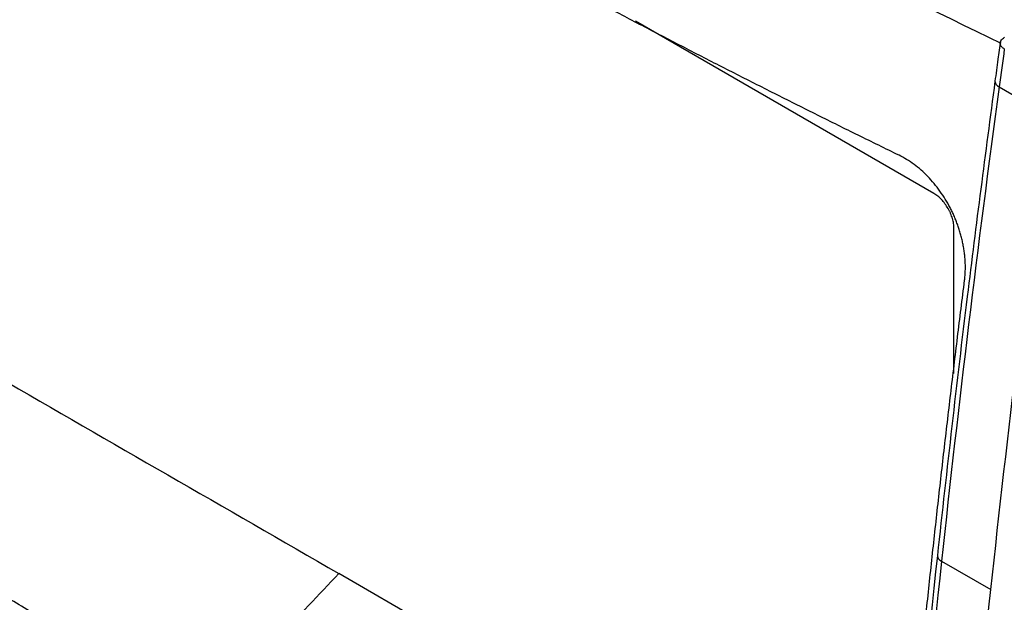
# Model space of a CAD drawing. Header units: millimetres. Extents: x -945 to 1227, y -951 to 1232.
# Tile 155 of 171: x 862 to 897, y 857 to 877. Entities that reach past the tile are written whole.
import ezdxf

# ---------------------------------------------------------------- set-up
doc = ezdxf.new("R2010")
doc.units = ezdxf.units.MM

msp = doc.modelspace()

# ---------------------------------------------------------------- linework, layer by layer
at = {"color": 7, "linetype": 'Continuous', "lineweight": 25}
for p, q in [((894.179, 870.894), (883.7, 876.944)), ((896.473, 874.638), (898.206, 873.638)), ((894.886, 864.574), (894.886, 869.67)), ((894.45, 857.983), (896.183, 856.983)), ((892.988, 846.171), (873.284, 857.546))]:
    msp.add_line(p, q, dxfattribs=at)
at = {"color": 250, "linetype": 'Continuous', "lineweight": 25}
for centre, radius, start, end in [((896.557, 874.855), 0.232, 185.883, 248.9364), ((894.537, 858.201), 0.235, 185.3587, 248.3914)]:
    msp.add_arc(centre, radius, start, end, dxfattribs=at)
at = {"color": 7, "linetype": 'Continuous', "lineweight": 25}
for points, knots in [([(904.82, 918.065), (900.953, 890.419), (898.315, 863.232), (895.527, 810.117), (895.379, 784.189), (896.476, 759.05)], [0, 0, 0, 0, 0.5, 0.5, 1, 1, 1, 1]), ([(892.96, 872.232), (892.482, 872.466), (891.525, 872.934), (890.098, 873.642), (888.677, 874.353), (887.263, 875.069), (885.856, 875.788), (884.456, 876.512), (883.062, 877.241), (881.675, 877.973), (880.294, 878.709), (878.92, 879.45), (877.553, 880.195), (876.192, 880.944), (874.839, 881.698), (873.492, 882.455), (872.151, 883.217), (871.263, 883.728), (870.819, 883.983)], [0, 0, 0, 0, 0.06253, 0.125048, 0.187555, 0.250054, 0.312547, 0.375034, 0.437517, 0.499999, 0.562481, 0.624965, 0.687452, 0.749944, 0.812444, 0.874951, 0.93747, 1, 1, 1, 1]), ([(896.518, 876.244), (896.489, 876.031), (896.424, 875.56), (896.361, 875.089), (896.326, 874.831)], [0, 0, 0, 0, 0.452478, 1, 1, 1, 1]), ([(896.655, 875.967), (896.641, 875.976), (896.613, 875.993), (896.577, 876.024), (896.548, 876.058), (896.526, 876.095), (896.512, 876.133), (896.507, 876.187), (896.528, 876.279), (896.608, 876.34), (896.66, 876.379)], [0, 0, 0, 0, 0.076858, 0.157121, 0.240369, 0.326051, 0.413498, 0.501958, 0.682639, 1, 1, 1, 1]), ([(896.326, 874.831), (895.993, 872.308), (895.256, 866.733), (894.64, 861.206), (894.303, 858.179)], [0, 0, 0, 0, 0.452487, 1, 1, 1, 1]), ([(851.725, 873.076), (851.725, 872.499), (851.725, 871.777), (851.725, 871.056), (851.725, 870.84), (851.723, 870.768), (851.739, 870.619), (851.818, 870.24), (852.086, 869.826), (852.359, 869.629), (852.42, 869.589), (852.452, 869.572), (852.545, 869.518), (852.733, 869.409), (853.17, 869.157), (854.044, 868.652), (856.793, 867.066), (863.289, 863.315), (869.286, 859.854), (873.284, 857.546)], [0, 0, 0, 0, 0.0625, 0.078125, 0.078125, 0.085937, 0.085937, 0.09375, 0.125, 0.128906, 0.128906, 0.132812, 0.132812, 0.140625, 0.15625, 0.1875, 0.25, 0.5, 1, 1, 1, 1]), ([(895.26, 867.844), (895.266, 867.9), (895.278, 868.009), (895.287, 868.177), (895.288, 868.345), (895.283, 868.513), (895.27, 868.681), (895.25, 868.849), (895.224, 869.016), (895.192, 869.181), (895.154, 869.344), (895.111, 869.504), (895.062, 869.661), (895.008, 869.815), (894.95, 869.967), (894.887, 870.116), (894.82, 870.26), (894.722, 870.455), (894.585, 870.697), (894.397, 870.979), (894.191, 871.245), (893.969, 871.492), (893.733, 871.717), (893.485, 871.917), (893.226, 872.093), (893.049, 872.186), (892.96, 872.232)], [0, 0, 0, 0, 0.034358, 0.06812, 0.101386, 0.134252, 0.166873, 0.19921, 0.231177, 0.26269, 0.293687, 0.324225, 0.354378, 0.384216, 0.41381, 0.443086, 0.471945, 0.500297, 0.56171, 0.623544, 0.685858, 0.748098, 0.810471, 0.873402, 0.936559, 1, 1, 1, 1]), ([(894.886, 869.67), (894.886, 869.698), (894.884, 869.753), (894.874, 869.839), (894.858, 869.925), (894.835, 870.013), (894.806, 870.101), (894.77, 870.189), (894.728, 870.278), (894.664, 870.396), (894.574, 870.535), (894.452, 870.682), (894.319, 870.805), (894.226, 870.864), (894.179, 870.894)], [0, 0, 0, 0, 0.064678, 0.127506, 0.189075, 0.250013, 0.310968, 0.372585, 0.435491, 0.500275, 0.627663, 0.750013, 0.872427, 1, 1, 1, 1]), ([(892.621, 842.135), (892.674, 842.787), (892.778, 844.092), (892.945, 846.053), (893.118, 848.018), (893.298, 849.985), (893.487, 851.957), (893.682, 853.931), (893.885, 855.909), (894.095, 857.89), (894.313, 859.874), (894.538, 861.861), (894.771, 863.852), (895.011, 865.846), (895.177, 867.178), (895.26, 867.844)], [0, 0, 0, 0, 0.076915, 0.153825, 0.230732, 0.307638, 0.384544, 0.461452, 0.538364, 0.615281, 0.692204, 0.769137, 0.846079, 0.923033, 1, 1, 1, 1]), ([(868.412, 852.692), (867.879, 853.003), (866.823, 853.619), (865.262, 854.539), (863.737, 855.444), (862.249, 856.336), (860.798, 857.213), (859.384, 858.075), (857.59, 859.181), (855.437, 860.526), (852.997, 862.083), (850.521, 863.697), (848.878, 864.786), (847.981, 865.381)], [0, 0, 0, 0, 0.075762, 0.150078, 0.222949, 0.294378, 0.364365, 0.432912, 0.500021, 0.626676, 0.750006, 0.86343, 1, 1, 1, 1]), ([(847.269, 864.97), (847.706, 864.679), (848.58, 864.096), (849.9, 863.228), (851.226, 862.363), (852.56, 861.502), (853.901, 860.644), (855.249, 859.791), (856.604, 858.941), (857.966, 858.096), (859.336, 857.254), (860.712, 856.415), (862.096, 855.581), (863.486, 854.75), (864.884, 853.924), (866.289, 853.101), (867.231, 852.555), (867.702, 852.282)], [0, 0, 0, 0, 0.066691, 0.133371, 0.200043, 0.266708, 0.333367, 0.400022, 0.466675, 0.533327, 0.59998, 0.666635, 0.733294, 0.799958, 0.86663, 0.93331, 1, 1, 1, 1]), ([(882.735, 807.895), (882.668, 807.864), (882.433, 807.759), (881.665, 807.75), (880.376, 808.46), (878.816, 809.372), (876.52, 810.694), (872.54, 812.991), (865.585, 817.024), (858.981, 820.752), (854.183, 823.634), (852.641, 824.417), (851.803, 825.16), (851.244, 825.85), (850.546, 826.985), (850.025, 828.626), (849.326, 830.589), (847.347, 836.327), (845.411, 841.996), (843.505, 847.535), (842.94, 849.292), (843.072, 850.838), (843.206, 853.854), (843.351, 856.362), (843.467, 858.358)], [0, 0, 0, 0, 0.0045366, 0.015785, 0.0429601, 0.070566, 0.0981719, 0.1632429, 0.2794412, 0.463154, 0.5090821, 0.5319949, 0.543264, 0.5545106, 0.5658073, 0.5923623, 0.6187114, 0.6447354, 0.8213791, 0.8440777, 0.8667393, 0.8895064, 0.9120523, 1, 1, 1, 1]), ([(894.303, 858.179), (893.668, 852.044), (892.794, 843.603), (892.314, 835.346), (892.183, 833.09)], [0, 0, 0, 0, 0.726758, 1, 1, 1, 1])]:
    msp.add_open_spline(points, degree=3, knots=knots, dxfattribs=at)
at = {"color": 250, "linetype": 'Continuous', "lineweight": 25}
msp.add_open_spline([(896.55, 876.153), (891.87, 878.436), (882.191, 883.157), (869.444, 890.349), (857.914, 897.428), (851.305, 901.978), (848.001, 904.252)], degree=3, knots=[0, 0, 0, 0, 0.266878, 0.551972, 0.775986, 1, 1, 1, 1], dxfattribs=at)
at = {"color": 7, "linetype": 'Continuous', "lineweight": 25}
for points in [[(896.655, 875.967), (896.594, 875.524), (896.533, 875.081), (896.473, 874.638)], [(896.473, 874.638), (895.718, 869.055), (895.045, 863.502), (894.45, 857.983)], [(896.183, 856.983), (896.777, 862.502), (897.451, 868.054), (898.206, 873.638)], [(894.45, 857.983), (893.083, 845.295), (892.134, 832.786), (891.557, 820.469)], [(868.991, 853.229), (870.45, 854.594), (871.882, 856.035), (873.284, 857.546)], [(893.229, 818.158), (893.799, 830.898), (894.767, 843.845), (896.183, 856.983)]]:
    msp.add_open_spline(points, degree=3, dxfattribs=at)

doc.saveas('drawing.dxf')
